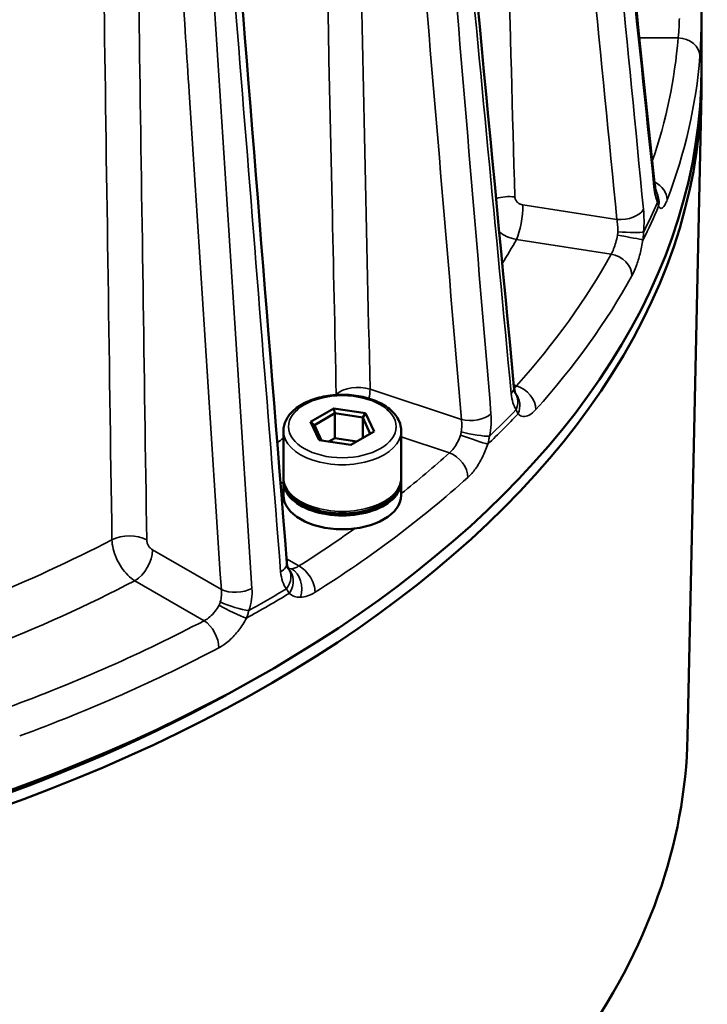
# Model space of a CAD drawing. Header units: millimetres. Extents: x 40 to 2195, y 40 to 1687.
# Tile 81 of 185: x 352 to 393, y 1256 to 1314. Entities that reach past the tile are written whole.
import ezdxf

# ---------------------------------------------------------------- set-up
doc = ezdxf.new("R2010")
doc.units = ezdxf.units.MM
doc.header["$LTSCALE"] = 8
doc.layers.add('Visible (ISO)', color=7, linetype='Continuous', lineweight=50)
doc.layers.add('Visible Narrow (ISO)', color=7, linetype='Continuous', lineweight=35)

msp = doc.modelspace()

# ---------------------------------------------------------------- linework, layer by layer
at = {"layer": 'Visible (ISO)'}
for p, q in [((392.902, 1311.314), (392.902, 1315.219)), ((392.075, 1271.5), (392.895, 1309.871)), ((390.214, 1303.923), (390.214, 1303.923)), ((381.988, 1301.338), (381.988, 1301.338)), ((369.659, 1290.247), (371.038, 1291.044)), ((371.038, 1291.044), (372.923, 1290.752)), ((371.098, 1290.752), (371.038, 1291.044)), ((381.771, 1291.165), (381.771, 1291.165)), ((369.882, 1290.049), (371.098, 1290.752)), ((371.098, 1290.752), (372.76, 1290.495)), ((371.098, 1290.752), (371.098, 1289.282)), ((372.76, 1290.495), (372.923, 1290.752)), ((372.76, 1290.495), (373.205, 1289.535)), ((372.76, 1290.495), (372.76, 1289.278)), ((372.923, 1290.752), (373.428, 1289.664)), ((370.164, 1289.159), (369.659, 1290.247)), ((369.882, 1290.049), (369.659, 1290.247)), ((370.305, 1289.137), (369.882, 1290.049)), ((368.043, 1289.711), (368.043, 1286.935)), ((371.098, 1289.282), (370.733, 1289.071)), ((372.413, 1289.079), (371.098, 1289.282)), ((373.428, 1289.664), (372.048, 1288.868)), ((375.043, 1289.711), (375.043, 1286.935)), ((372.048, 1288.868), (370.164, 1289.159)), ((368.043, 1286.69), (368.043, 1285.873)), ((375.043, 1286.69), (375.043, 1285.873)), ((364.627, 1274.001), (364.627, 1273.974))]:
    msp.add_line(p, q, dxfattribs=at)
for centre, major_axis, ratio, start_param, end_param in [((304.902, 1310.498), (88, 0), 0.57735, 3.478452, 6.291221), ((304.902, 1311.314), (-88, 0), 0.57735, 0.363771, 3.141593), ((371.543, 1286.69), (3.5, 0), 0.57735, 3.083344, 6.341434), ((371.543, 1285.873), (3.5, 0), 0.57735, 3.141593, 6.283185), ((366.947, 1281.749), (1.296, 0.103), 0.53016, 6.283137, 6.283164), ((364.652, 1276.817), (-2.5, 0), 0.57735, 4.321317, 4.321408), ((304.902, 1310.498), (87, 0), 0.57735, 4.479329, 5.469048), ((304.902, 1272.121), (87.18, 0), 0.57735, 5.891786, 6.270842)]:
    msp.add_ellipse(centre, major_axis=major_axis, ratio=ratio, start_param=start_param, end_param=end_param, dxfattribs=at)
for points in [[(381.269, 1388.957), (384.218, 1360.792), (387.165, 1332.628), (390.111, 1304.464)], [(373.584, 1378.116), (376.308, 1349.521), (379.03, 1320.926), (381.751, 1292.331)], [(361.308, 1368.785), (363.62, 1339.807), (365.932, 1310.829), (368.243, 1281.852)], [(381.839, 1291.938), (381.844, 1291.931), (381.847, 1291.928), (381.847, 1291.928)], [(368.334, 1281.511), (368.337, 1281.507), (368.339, 1281.505), (368.339, 1281.505)]]:
    msp.add_open_spline(points, degree=3, dxfattribs=at)
for points, knots in [([(390.111, 1304.465), (390.127, 1304.31), (390.149, 1304.174), (390.18, 1304.035), (390.189, 1304), (390.207, 1303.942), (390.214, 1303.923), (390.214, 1303.923)], [0, 0, 0, 0, 0.0615266, 0.0615266, 0.088213, 0.088213, 0.1218303, 0.1218303, 0.1218303, 0.1218303]), ([(390.214, 1303.923), (390.225, 1303.898), (390.235, 1303.876), (390.25, 1303.842), (390.256, 1303.83), (390.258, 1303.826)], [0.00003232, 0.00003232, 0.00003232, 0.00003232, 0.01821345, 0.01821345, 0.03707687, 0.03707687, 0.03707687, 0.03707687]), ([(381.751, 1292.331), (381.762, 1292.218), (381.78, 1292.122), (381.814, 1291.992), (381.83, 1291.955), (381.837, 1291.942), (381.837, 1291.941), (381.837, 1291.941)], [0.0000154, 0.0000154, 0.0000154, 0.0000154, 0.0481303, 0.0481303, 0.0923462, 0.0923462, 0.101866, 0.101866, 0.101866, 0.101866]), ([(368.043, 1289.711), (368.043, 1289.928), (368.096, 1290.144), (368.3, 1290.561), (368.457, 1290.759), (368.869, 1291.129), (369.133, 1291.295), (369.734, 1291.57), (370.072, 1291.677), (370.785, 1291.821), (371.158, 1291.858), (371.904, 1291.859), (372.277, 1291.824), (372.988, 1291.684), (373.325, 1291.58), (373.934, 1291.307), (374.205, 1291.138), (374.644, 1290.748), (374.814, 1290.527), (375.001, 1290.101), (375.043, 1289.906), (375.043, 1289.711)], [0.785398, 0.785398, 0.785398, 0.785398, 1.060569, 1.060569, 1.357776, 1.357776, 1.685843, 1.685843, 2.020458, 2.020458, 2.352855, 2.352855, 2.684093, 2.684093, 3.016439, 3.016439, 3.351023, 3.351023, 3.679297, 3.679297, 3.926991, 3.926991, 3.926991, 3.926991]), ([(375.043, 1286.935), (375.043, 1286.718), (374.99, 1286.501), (374.787, 1286.085), (374.629, 1285.886), (374.217, 1285.517), (373.954, 1285.35), (373.353, 1285.075), (373.014, 1284.968), (372.302, 1284.825), (371.928, 1284.788), (371.182, 1284.787), (370.81, 1284.822), (370.099, 1284.961), (369.761, 1285.066), (369.153, 1285.339), (368.882, 1285.507), (368.443, 1285.898), (368.272, 1286.119), (368.086, 1286.544), (368.043, 1286.739), (368.043, 1286.935)], [3.926991, 3.926991, 3.926991, 3.926991, 4.202161, 4.202161, 4.499369, 4.499369, 4.827436, 4.827436, 5.162051, 5.162051, 5.494448, 5.494448, 5.825686, 5.825686, 6.158032, 6.158032, 6.492616, 6.492616, 6.82089, 6.82089, 7.068583, 7.068583, 7.068583, 7.068583]), ([(368.243, 1281.852), (368.25, 1281.758), (368.266, 1281.681), (368.299, 1281.572), (368.315, 1281.54), (368.327, 1281.52), (368.329, 1281.517), (368.33, 1281.516)], [0, 0, 0, 0, 0.0434306, 0.0434306, 0.0865162, 0.0865162, 0.1021841, 0.1021841, 0.1021841, 0.1021841])]:
    msp.add_open_spline(points, degree=3, knots=knots, dxfattribs=at)
at = {"layer": 'Visible Narrow (ISO)'}
for p, q in [((389.208, 1313.095), (391.51, 1313.095)), ((382.283, 1303.153), (387.867, 1302.289)), ((381.895, 1301.103), (387.527, 1300.231)), ((373.191, 1292.189), (378.62, 1290.38)), ((381.9, 1292.388), (381.741, 1292.442)), ((375.043, 1289.358), (377.913, 1288.402)), ((360.262, 1282.618), (364.349, 1280.258)), ((368.962, 1281.667), (368.224, 1282.093)), ((359.201, 1280.792), (363.324, 1278.411))]:
    msp.add_line(p, q, dxfattribs=at)
for centre, major_axis, ratio, start_param, end_param in [((304.902, 1315.397), (86.7, 0), 0.57735, 6.089255, 6.237183), ((391.51, 1312.033), (1.296, -0.103), 0.815632, 0.064955, 1.635739), ((304.902, 1314.335), (88, 0), 0.57735, 6.067388, 6.237183), ((388.818, 1304.329), (1.293, 0.135), 0.563707, 5.975933, 6.283163), ((389.591, 1303.617), (1.215, -0.461), 0.797559, 0.294042, 1.448031), ((389.024, 1303.4), (1.19, 0.523), 0.877734, 5.742944, 6.283128), ((389.089, 1303.257), (1.169, 0.569), 0.942299, 5.660926, 6.283167), ((381.413, 1302.802), (1.499, 0.041), 0.564809, 1.293459, 2.06195), ((304.902, 1315.573), (87.981, 0), 0.57735, 6.003389, 6.039383), ((381.895, 1302.327), (0.229, 1.482), 0.211325, 3.773507, 5.335577), ((388.203, 1303.005), (1.294, 0.127), 0.549994, 4.395878, 5.952256), ((304.902, 1315.219), (88, 0), 0.57735, 6.000907, 6.041865), ((388.217, 1301.66), (1.297, -0.084), 0.092877, 4.491698, 6.003843), ((304.902, 1315.397), (80.876, 0), 0.57735, 5.939668, 5.972069), ((388.17, 1301.276), (1.281, -0.222), 0.025029, 0.229506, 1.784131), ((304.902, 1315.397), (86.7, 0), 0.57735, 5.805589, 5.975384), ((387.527, 1299.17), (1.139, -0.627), 0.778122, 0.404807, 1.975591), ((304.902, 1314.335), (88, 0), 0.57735, 5.805589, 5.975384), ((372.441, 1291.45), (1.5, 0.033), 0.560445, 1.03497, 2.555941), ((372.441, 1291.45), (0.474, 1.423), 0.408248, 4.9742, 5.388382), ((380.457, 1292.208), (1.294, 0.123), 0.545938, 5.720285, 6.283166), ((381.9, 1291.327), (0.968, -0.868), 0.725132, 0.576402, 2.147198), ((304.902, 1316.589), (78.89, 0), 0.57735, 5.708827, 5.70997), ((372.441, 1291.45), (1, -1.118), 0.685989, 3.822052, 3.854505), ((380.742, 1291.241), (1.094, 0.703), 0.824077, 5.382267, 6.280486), ((380.858, 1291.084), (0.974, 0.861), 0.89475, 5.204002, 6.267986), ((304.902, 1315.573), (-87.981, 0), 0.57735, 2.599997, 2.63599), ((379.27, 1291.021), (1.295, 0.109), 0.533644, 4.14264, 5.699018), ((304.902, 1315.219), (-88, 0), 0.57735, 2.597515, 2.638473), ((304.902, 1316.589), (78.89, 0), 0.57735, 5.632525, 5.640318), ((371.543, 1289.711), (-3.5, 0), 0.57735, 0, 3.141593), ((379.083, 1289.309), (1.233, -0.413), 0.027466, 4.292031, 5.846656), ((379.182, 1289.681), (1.276, -0.251), 0.120398, 4.278719, 5.790853), ((304.902, 1315.397), (86.7, 0), 0.57735, 5.654865, 5.713585), ((377.913, 1287.34), (0.87, -0.966), 0.687584, 0.651578, 2.222363), ((371.543, 1286.935), (-3.5, 0), 0.57735, 0, 3.141593), ((304.902, 1314.335), (88, 0), 0.57735, 5.543789, 5.713585), ((304.902, 1315.397), (80.389, 0), 0.57735, 5.612314, 5.615813), ((358.85, 1282.62), (1.5, 0.022), 0.557219, 0.777292, 2.298288), ((304.902, 1315.397), (86.7, 0), 0.57735, 5.543789, 5.602589), ((304.902, 1316.987), (78.877, 0), 0.57735, 5.323397, 5.448216), ((359.201, 1282.016), (0.75, 1.299), 0.57735, 3.926991, 5.48906), ((366.947, 1281.749), (1.296, 0.103), 0.53016, 5.467691, 6.28314), ((368.962, 1280.605), (0.695, -1.098), 0.603289, 0.761314, 2.332111), ((367.291, 1280.734), (1.039, 0.781), 0.74829, 5.097349, 6.283291), ((367.45, 1280.556), (0.878, 0.958), 0.817299, 4.906385, 6.27291), ((368.105, 1280.316), (0.018, -1.3), 0.791402, 1.153697, 2.710407), ((304.902, 1315.397), (-80.876, 0), 0.57735, 2.16719, 2.306877), ((365.268, 1280.779), (1.297, 0.084), 0.520122, 3.891888, 5.448266), ((304.902, 1315.219), (-88, 0), 0.57735, 2.335715, 2.376674), ((304.902, 1315.573), (87.981, 0), 0.57735, 5.479791, 5.515784), ((364.94, 1279.107), (1.164, -0.579), 0.109164, 4.094291, 5.648915), ((365.085, 1279.461), (1.236, -0.402), 0.173743, 4.069781, 5.581925), ((304.902, 1315.397), (86.7, 0), 0.57735, 5.28199, 5.451785), ((363.324, 1277.35), (0.606, -1.15), 0.550188, 0.807377, 2.378161), ((304.902, 1314.335), (88, 0), 0.57735, 5.28199, 5.451785)]:
    msp.add_ellipse(centre, major_axis=major_axis, ratio=ratio, start_param=start_param, end_param=end_param, dxfattribs=at)
msp.add_ellipse((371.543, 1289.956), major_axis=(-3.2, 0), ratio=0.57735, dxfattribs=at)
for points, knots in [([(376.642, 1424.342), (376.905, 1414.823), (377.171, 1405.199), (377.437, 1395.557), (377.703, 1385.915), (377.97, 1376.255), (378.244, 1366.314), (378.518, 1356.374), (378.799, 1346.153), (379.089, 1335.611), (379.283, 1328.572), (379.481, 1321.391), (379.682, 1314.07)], [0, 0, 0, 0, 0.25, 0.25, 0.25, 0.5, 0.5, 0.5, 0.75, 0.75, 0.75, 0.9169152, 0.9169152, 0.9169152, 0.9169152]), ([(368.513, 1414.054), (368.723, 1404.467), (368.935, 1394.774), (369.148, 1385.064), (369.36, 1375.354), (369.573, 1365.626), (369.792, 1355.616), (370.154, 1339.005), (370.534, 1321.591), (370.934, 1303.276), (371.015, 1299.516), (371.098, 1295.72), (371.182, 1291.888)], [0, 0, 0, 0, 0.25, 0.25, 0.25, 0.5, 0.5, 0.5, 0.914837, 0.914837, 0.914837, 1, 1, 1, 1]), ([(356.049, 1405.331), (356.191, 1395.745), (356.333, 1386.054), (356.476, 1376.349), (356.619, 1366.645), (356.762, 1356.927), (356.909, 1346.924), (357.056, 1336.92), (357.207, 1326.63), (357.363, 1316.018), (357.519, 1305.407), (357.679, 1294.473), (357.844, 1283.229)], [0, 0, 0, 0, 0.25, 0.25, 0.25, 0.5, 0.5, 0.5, 0.75, 0.75, 0.75, 1, 1, 1, 1]), ([(389.45, 1302.894), (388.501, 1312.58), (387.559, 1322.204), (386.622, 1331.765), (385.686, 1341.326), (384.755, 1350.823), (383.831, 1360.261), (382.906, 1369.698), (381.987, 1379.075), (381.074, 1388.39)], [0, 0, 0, 0, 0.333333, 0.333333, 0.333333, 0.666667, 0.666667, 0.666667, 1, 1, 1, 1]), ([(381.229, 1388.723), (382.193, 1379.517), (383.163, 1370.251), (384.14, 1360.926), (385.116, 1351.6), (386.099, 1342.215), (387.087, 1332.767), (388.076, 1323.32), (389.072, 1313.809), (390.073, 1304.238)], [0, 0, 0, 0, 0.3333333, 0.3333333, 0.3333333, 0.6666667, 0.6666667, 0.6666667, 1, 1, 1, 1]), ([(387.867, 1302.289), (386.918, 1311.975), (385.975, 1321.598), (385.038, 1331.158), (384.935, 1332.215), (384.831, 1333.271), (384.728, 1334.326), (383.896, 1342.817), (383.069, 1351.258), (382.246, 1359.652), (382.023, 1361.922), (381.801, 1364.19), (381.579, 1366.454), (380.879, 1373.597), (380.182, 1380.706), (379.488, 1387.779)], [0, 0, 0, 0, 0.333333, 0.333333, 0.333333, 0.370179, 0.370179, 0.370179, 0.666667, 0.666667, 0.666667, 0.746884, 0.746884, 0.746884, 1, 1, 1, 1]), ([(379.488, 1387.779), (379.728, 1379.076), (379.973, 1370.158), (380.223, 1361.06), (380.474, 1351.962), (380.729, 1342.682), (380.991, 1333.121), (381.254, 1323.561), (381.524, 1313.718), (381.801, 1303.628)], [0, 0, 0, 0, 0.333333, 0.333333, 0.333333, 0.666667, 0.666667, 0.666667, 1, 1, 1, 1]), ([(373.414, 1377.713), (374.305, 1368.367), (375.202, 1358.959), (376.104, 1349.491), (377.007, 1340.023), (377.914, 1330.494), (378.828, 1320.901), (379.742, 1311.309), (380.662, 1301.653), (381.587, 1291.935)], [0, 0, 0, 0, 0.3333333, 0.3333333, 0.3333333, 0.6666667, 0.6666667, 0.6666667, 1, 1, 1, 1]), ([(380.383, 1290.73), (379.559, 1300.553), (378.742, 1310.312), (377.929, 1320.006), (377.117, 1329.7), (376.31, 1339.33), (375.507, 1348.898), (374.705, 1358.466), (373.908, 1367.972), (373.116, 1377.416)], [0, 0, 0, 0, 0.333333, 0.333333, 0.333333, 0.666667, 0.666667, 0.666667, 1, 1, 1, 1]), ([(378.62, 1290.38), (377.796, 1300.202), (376.978, 1309.96), (376.165, 1319.654), (376.08, 1320.664), (375.995, 1321.674), (375.91, 1322.682), (375.183, 1331.354), (374.46, 1339.973), (373.741, 1348.544), (373.558, 1350.721), (373.375, 1352.895), (373.193, 1355.066), (372.575, 1362.434), (371.96, 1369.766), (371.347, 1377.059)], [0, 0, 0, 0, 0.333333, 0.333333, 0.333333, 0.36807, 0.36807, 0.36807, 0.666667, 0.666667, 0.666667, 0.742532, 0.742532, 0.742532, 1, 1, 1, 1]), ([(371.347, 1377.059), (371.538, 1368.283), (371.734, 1359.29), (371.934, 1350.114), (372.133, 1340.938), (372.336, 1331.58), (372.546, 1321.937), (372.755, 1312.294), (372.971, 1302.367), (373.191, 1292.189)], [0, 0, 0, 0, 0.333333, 0.333333, 0.333333, 0.666667, 0.666667, 0.666667, 1, 1, 1, 1]), ([(364.349, 1280.258), (363.707, 1290.19), (363.069, 1300.058), (362.435, 1309.861), (362.365, 1310.944), (362.295, 1312.027), (362.225, 1313.109), (361.661, 1321.816), (361.102, 1330.472), (360.545, 1339.078), (360.394, 1341.407), (360.244, 1343.732), (360.093, 1346.054), (359.619, 1353.379), (359.148, 1360.668), (358.678, 1367.921)], [0, 0, 0, 0, 0.333333, 0.333333, 0.333333, 0.370179, 0.370179, 0.370179, 0.666667, 0.666667, 0.666667, 0.746884, 0.746884, 0.746884, 1, 1, 1, 1]), ([(358.678, 1367.921), (358.806, 1359.163), (358.937, 1350.189), (359.07, 1341.031), (359.204, 1331.873), (359.34, 1322.531), (359.479, 1312.908), (359.619, 1303.284), (359.763, 1293.377), (359.911, 1283.221)], [0, 0, 0, 0, 0.333333, 0.333333, 0.333333, 0.666667, 0.666667, 0.666667, 1, 1, 1, 1]), ([(366.171, 1280.336), (365.53, 1290.268), (364.893, 1300.136), (364.26, 1309.94), (363.627, 1319.744), (362.998, 1329.482), (362.373, 1339.159), (361.748, 1348.836), (361.127, 1358.452), (360.51, 1368.004)], [0, 0, 0, 0, 0.333333, 0.333333, 0.333333, 0.666667, 0.666667, 0.666667, 1, 1, 1, 1]), ([(360.931, 1368.247), (361.688, 1358.777), (362.45, 1349.244), (363.216, 1339.65), (363.983, 1330.055), (364.754, 1320.399), (365.531, 1310.677), (366.307, 1300.956), (367.089, 1291.17), (367.875, 1281.319)], [0, 0, 0, 0, 0.3333333, 0.3333333, 0.3333333, 0.6666667, 0.6666667, 0.6666667, 1, 1, 1, 1]), ([(391.51, 1313.095), (391.523, 1313.183), (391.546, 1313.398), (391.57, 1313.802), (391.58, 1314.102), (391.583, 1314.252)], [0, 0, 0, 0, 0.3333333, 0.6666667, 0.9999978, 0.9999978, 0.9999978, 0.9999978]), ([(390.073, 1304.238), (390.095, 1304.033), (390.152, 1303.677), (390.234, 1303.416), (390.281, 1303.312)], [0, 0, 0, 0, 0.5, 0.9999984, 0.9999984, 0.9999984, 0.9999984]), ([(381.801, 1303.628), (381.802, 1303.614), (381.803, 1303.601), (381.805, 1303.587), (381.809, 1303.558), (381.816, 1303.529), (381.827, 1303.5), (381.834, 1303.482), (381.842, 1303.464), (381.852, 1303.447), (381.865, 1303.423), (381.88, 1303.4), (381.897, 1303.377), (381.912, 1303.357), (381.929, 1303.338), (381.948, 1303.32), (381.965, 1303.303), (381.984, 1303.287), (382.004, 1303.272), (382.028, 1303.254), (382.055, 1303.236), (382.083, 1303.221), (382.1, 1303.212), (382.118, 1303.203), (382.137, 1303.195), (382.17, 1303.181), (382.205, 1303.17), (382.24, 1303.161), (382.254, 1303.158), (382.269, 1303.155), (382.283, 1303.153)], [0.0000001, 0.0000001, 0.0000001, 0.0000001, 0.0628518, 0.0628518, 0.0628518, 0.2, 0.2, 0.2, 0.2839056, 0.2839056, 0.2839056, 0.4, 0.4, 0.4, 0.503035, 0.503035, 0.503035, 0.6, 0.6, 0.6, 0.7220722, 0.7220722, 0.7220722, 0.8, 0.8, 0.8, 0.9431018, 0.9431018, 0.9431018, 1, 1, 1, 1]), ([(390.281, 1303.312), (390.295, 1303.268), (390.308, 1303.227), (390.319, 1303.187), (390.327, 1303.162), (390.334, 1303.137), (390.341, 1303.114), (390.345, 1303.101), (390.348, 1303.089), (390.352, 1303.077)], [0, 0, 0, 0, 0.5, 0.5, 0.5, 0.825514, 0.825514, 0.825514, 1, 1, 1, 1]), ([(390.352, 1303.077), (390.377, 1303.027), (390.403, 1302.995), (390.43, 1302.975), (390.457, 1302.956), (390.484, 1302.949), (390.511, 1302.952), (390.537, 1302.956), (390.564, 1302.969), (390.59, 1302.989), (390.616, 1303.009), (390.641, 1303.037), (390.665, 1303.069), (390.69, 1303.102), (390.713, 1303.139), (390.736, 1303.179), (390.758, 1303.22), (390.78, 1303.264), (390.8, 1303.31), (390.821, 1303.356), (390.841, 1303.405), (390.861, 1303.456)], [0, 0, 0, 0, 0.142857, 0.142857, 0.142857, 0.285714, 0.285714, 0.285714, 0.428571, 0.428571, 0.428571, 0.571429, 0.571429, 0.571429, 0.714286, 0.714286, 0.714286, 0.857143, 0.857143, 0.857143, 1, 1, 1, 1]), ([(387.925, 1301.561), (387.926, 1301.69), (387.917, 1301.946), (387.887, 1302.181), (387.867, 1302.289)], [0.0000067, 0.0000067, 0.0000067, 0.0000067, 0.5, 1, 1, 1, 1]), ([(380.875, 1301.537), (381.012, 1301.438), (381.34, 1301.249), (381.698, 1301.138), (381.895, 1301.103)], [0.6354436, 0.6354436, 0.6354436, 0.6354436, 0.8, 1, 1, 1, 1]), ([(387.905, 1301.355), (387.911, 1301.389), (387.916, 1301.424), (387.919, 1301.458), (387.923, 1301.493), (387.925, 1301.527), (387.925, 1301.561)], [0, 0, 0, 0, 0.5, 0.5, 0.5, 1, 1, 1, 1]), ([(389.419, 1301.067), (389.43, 1301.147), (389.44, 1301.227), (389.447, 1301.306), (389.454, 1301.386), (389.459, 1301.466), (389.461, 1301.546)], [0.0000021, 0.0000021, 0.0000021, 0.0000021, 0.5, 0.5, 0.5, 1, 1, 1, 1]), ([(387.527, 1300.231), (387.579, 1300.315), (387.681, 1300.52), (387.811, 1300.913), (387.877, 1301.207), (387.905, 1301.355)], [0, 0, 0, 0, 0.3333333, 0.6666667, 0.9999978, 0.9999978, 0.9999978, 0.9999978]), ([(381.587, 1291.935), (381.607, 1291.727), (381.677, 1291.361), (381.8, 1291.085), (381.875, 1290.971)], [0, 0, 0, 0, 0.5, 0.9999984, 0.9999984, 0.9999984, 0.9999984]), ([(381.875, 1290.971), (381.896, 1290.925), (381.917, 1290.881), (381.937, 1290.839), (381.957, 1290.798), (381.977, 1290.759), (381.997, 1290.722)], [0, 0, 0, 0, 0.5, 0.5, 0.5, 1, 1, 1, 1]), ([(381.997, 1290.722), (382.084, 1290.627), (382.281, 1290.522), (382.654, 1290.611), (382.917, 1290.829), (383.055, 1290.982)], [0.0000001, 0.0000001, 0.0000001, 0.0000001, 0.3333333, 0.6666667, 1, 1, 1, 1]), ([(378.618, 1289.647), (378.637, 1289.775), (378.655, 1290.03), (378.637, 1290.269), (378.62, 1290.38)], [0.000006, 0.000006, 0.000006, 0.000006, 0.5, 1, 1, 1, 1]), ([(377.913, 1288.402), (378.001, 1288.474), (378.173, 1288.658), (378.401, 1289.025), (378.52, 1289.304), (378.569, 1289.446)], [0, 0, 0, 0, 0.3333333, 0.6666667, 0.9999976, 0.9999976, 0.9999976, 0.9999976]), ([(378.569, 1289.446), (378.581, 1289.48), (378.591, 1289.513), (378.599, 1289.547), (378.607, 1289.58), (378.614, 1289.614), (378.618, 1289.647)], [0, 0, 0, 0, 0.5, 0.5, 0.5, 1, 1, 1, 1]), ([(380.195, 1288.92), (380.203, 1288.948), (380.21, 1288.976), (380.217, 1289.005), (380.229, 1289.054), (380.241, 1289.104), (380.251, 1289.154), (380.267, 1289.232), (380.281, 1289.31), (380.292, 1289.388)], [0.0000023, 0.0000023, 0.0000023, 0.0000023, 0.1808919, 0.1808919, 0.1808919, 0.5, 0.5, 0.5, 1, 1, 1, 1]), ([(357.844, 1283.229), (357.847, 1283.059), (357.897, 1282.692), (358.097, 1282.117), (358.401, 1281.57), (358.781, 1281.105), (359.061, 1280.879), (359.201, 1280.792)], [0, 0, 0, 0, 0.2, 0.4, 0.6, 0.8, 1, 1, 1, 1]), ([(359.911, 1283.221), (359.911, 1283.208), (359.912, 1283.194), (359.913, 1283.18), (359.916, 1283.149), (359.921, 1283.118), (359.929, 1283.086), (359.934, 1283.067), (359.94, 1283.047), (359.947, 1283.027), (359.956, 1283), (359.967, 1282.972), (359.98, 1282.945), (359.991, 1282.921), (360.003, 1282.898), (360.017, 1282.875), (360.029, 1282.853), (360.043, 1282.832), (360.057, 1282.812), (360.075, 1282.787), (360.095, 1282.762), (360.115, 1282.74), (360.128, 1282.726), (360.141, 1282.712), (360.154, 1282.699), (360.179, 1282.676), (360.204, 1282.655), (360.23, 1282.638), (360.24, 1282.631), (360.251, 1282.624), (360.262, 1282.618)], [0.0000001, 0.0000001, 0.0000001, 0.0000001, 0.0628531, 0.0628531, 0.0628531, 0.2, 0.2, 0.2, 0.2839063, 0.2839063, 0.2839063, 0.4, 0.4, 0.4, 0.5030358, 0.5030358, 0.5030358, 0.6, 0.6, 0.6, 0.7220726, 0.7220726, 0.7220726, 0.8, 0.8, 0.8, 0.9431021, 0.9431021, 0.9431021, 1, 1, 1, 1]), ([(367.875, 1281.319), (367.892, 1281.11), (367.97, 1280.733), (368.125, 1280.435), (368.223, 1280.307)], [0, 0, 0, 0, 0.5, 0.9999986, 0.9999986, 0.9999986, 0.9999986]), ([(368.318, 1281.537), (368.323, 1281.535), (368.385, 1281.511), (368.453, 1281.5), (368.519, 1281.502)], [0.4556758, 0.4556758, 0.4556758, 0.4556758, 0.5, 0.9999991, 0.9999991, 0.9999991, 0.9999991]), ([(364.288, 1279.53), (364.322, 1279.654), (364.367, 1279.904), (364.363, 1280.144), (364.349, 1280.258)], [0.0000067, 0.0000067, 0.0000067, 0.0000067, 0.5, 1, 1, 1, 1]), ([(368.223, 1280.307), (368.25, 1280.257), (368.277, 1280.209), (368.305, 1280.164), (368.332, 1280.119), (368.36, 1280.077), (368.388, 1280.037)], [0, 0, 0, 0, 0.5, 0.5, 0.5, 1, 1, 1, 1]), ([(368.388, 1280.037), (368.479, 1279.955), (368.58, 1279.896), (368.691, 1279.857), (368.802, 1279.818), (368.922, 1279.799), (369.053, 1279.802)], [0, 0, 0, 0, 0.5, 0.5, 0.5, 1, 1, 1, 1]), ([(369.053, 1279.802), (369.189, 1279.805), (369.33, 1279.832), (369.475, 1279.881), (369.62, 1279.93), (369.769, 1280.002), (369.923, 1280.099)], [0.0000011, 0.0000011, 0.0000011, 0.0000011, 0.5, 0.5, 0.5, 1, 1, 1, 1]), ([(363.324, 1278.411), (363.441, 1278.468), (363.673, 1278.622), (363.982, 1278.947), (364.146, 1279.205), (364.213, 1279.339)], [0, 0, 0, 0, 0.3333333, 0.6666667, 0.9999978, 0.9999978, 0.9999978, 0.9999978]), ([(364.213, 1279.339), (364.229, 1279.37), (364.243, 1279.401), (364.256, 1279.433), (364.268, 1279.465), (364.279, 1279.497), (364.288, 1279.53)], [0, 0, 0, 0, 0.5, 0.5, 0.5, 0.9999083, 0.9999083, 0.9999083, 0.9999083]), ([(365.84, 1278.565), (365.85, 1278.591), (365.86, 1278.616), (365.869, 1278.642), (365.887, 1278.69), (365.904, 1278.739), (365.92, 1278.788), (365.944, 1278.862), (365.965, 1278.938), (365.984, 1279.015)], [0.0000021, 0.0000021, 0.0000021, 0.0000021, 0.173427, 0.173427, 0.173427, 0.5, 0.5, 0.5, 1, 1, 1, 1])]:
    msp.add_open_spline(points, degree=3, knots=knots, dxfattribs=at)
for points in [[(392.809, 1311.999), (392.822, 1312.171), (392.845, 1312.568), (392.87, 1313.338), (392.879, 1313.888), (392.883, 1314.179)], [(389.461, 1301.546), (389.478, 1301.788), (389.491, 1302.254), (389.47, 1302.687), (389.45, 1302.894)], [(388.766, 1298.943), (388.856, 1299.107), (389.025, 1299.489), (389.253, 1300.24), (389.369, 1300.78), (389.419, 1301.067)], [(381.761, 1292.248), (381.807, 1292.284), (381.854, 1292.331), (381.9, 1292.388)], [(380.292, 1289.388), (380.339, 1289.626), (380.4, 1290.086), (380.4, 1290.521), (380.383, 1290.73)], [(379.008, 1286.935), (379.169, 1287.08), (379.471, 1287.427), (379.889, 1288.13), (380.102, 1288.645), (380.195, 1288.92)], [(368.519, 1281.502), (368.588, 1281.504), (368.734, 1281.534), (368.886, 1281.615), (368.962, 1281.667)], [(365.984, 1279.015), (366.059, 1279.243), (366.165, 1279.691), (366.185, 1280.124), (366.171, 1280.336)], [(364.2, 1276.795), (364.42, 1276.911), (364.836, 1277.204), (365.413, 1277.83), (365.71, 1278.306), (365.84, 1278.565)]]:
    msp.add_open_spline(points, degree=3, dxfattribs=at)

doc.saveas('drawing.dxf')
